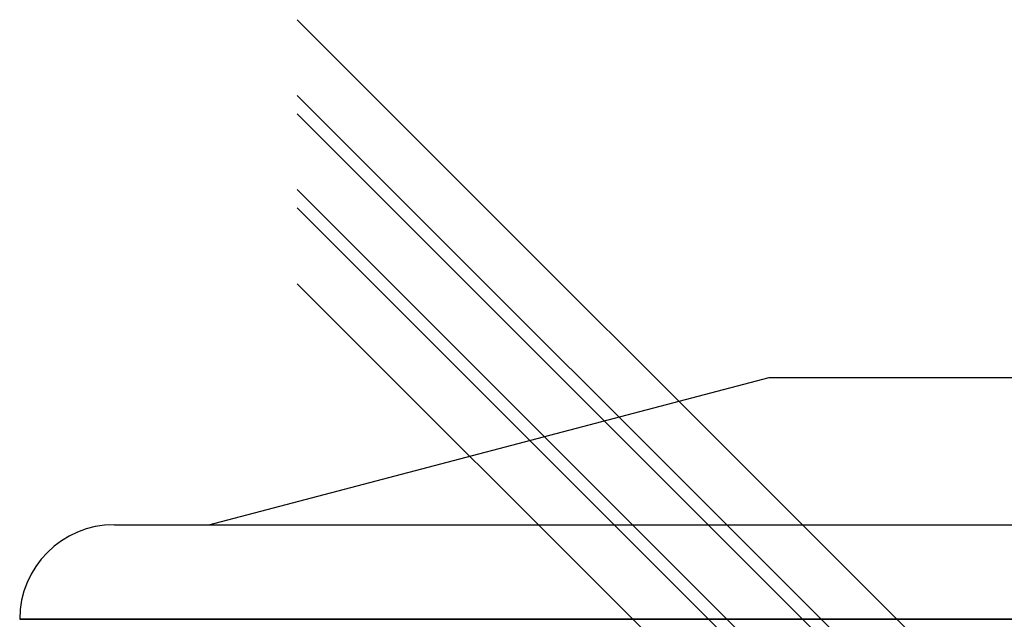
# Model space of a CAD drawing. Header units: millimetres. Extents: x -675 to 675, y -366 to 624.
# Tile 7 of 14: x -675 to 34, y 192 to 624. Entities that reach past the tile are written whole.
import ezdxf

# ---------------------------------------------------------------- set-up
doc = ezdxf.new("R2010")
doc.units = ezdxf.units.MM
doc.layers.add('HIDDEN', color=7, linetype='Continuous')
doc.layers.add('THICK', color=7, linetype='Continuous')

msp = doc.modelspace()

# ---------------------------------------------------------------- linework, layer by layer
at = {"layer": 'HIDDEN'}
for p, q in [((0, 191.62), (-675, 191.62)), ((675, 191.62), (0, 191.62))]:
    msp.add_line(p, q, dxfattribs=at)
at = {"layer": 'THICK'}
for p, q in [((27.3, 121.57), (-475, 623.86)), ((61.23, 87.63), (-475, 623.86)), ((0, 94.27), (-475, 569.27)), ((33.93, 60.34), (-475, 569.27)), ((27.3, 53.7), (-475, 556)), ((61.23, 19.77), (-475, 556)), ((0, 26.4), (-475, 501.4)), ((33.93, -7.53), (-475, 501.4)), ((27.3, -14.17), (-475, 488.13)), ((0, -41.46), (-475, 433.54)), ((-538.6, 259.82), (-135, 366)), ((-135, 366), (135, 366)), ((-606.8, 259.82), (0, 259.82)), ((0, 259.82), (606.8, 259.82)), ((-675, 191.62), (0, 191.62)), ((0, 191.62), (675, 191.62))]:
    msp.add_line(p, q, dxfattribs=at)
msp.add_arc((-606.8, 191.62), 68.2, 89.99998, 179.99998, dxfattribs=at)

doc.saveas('drawing.dxf')
